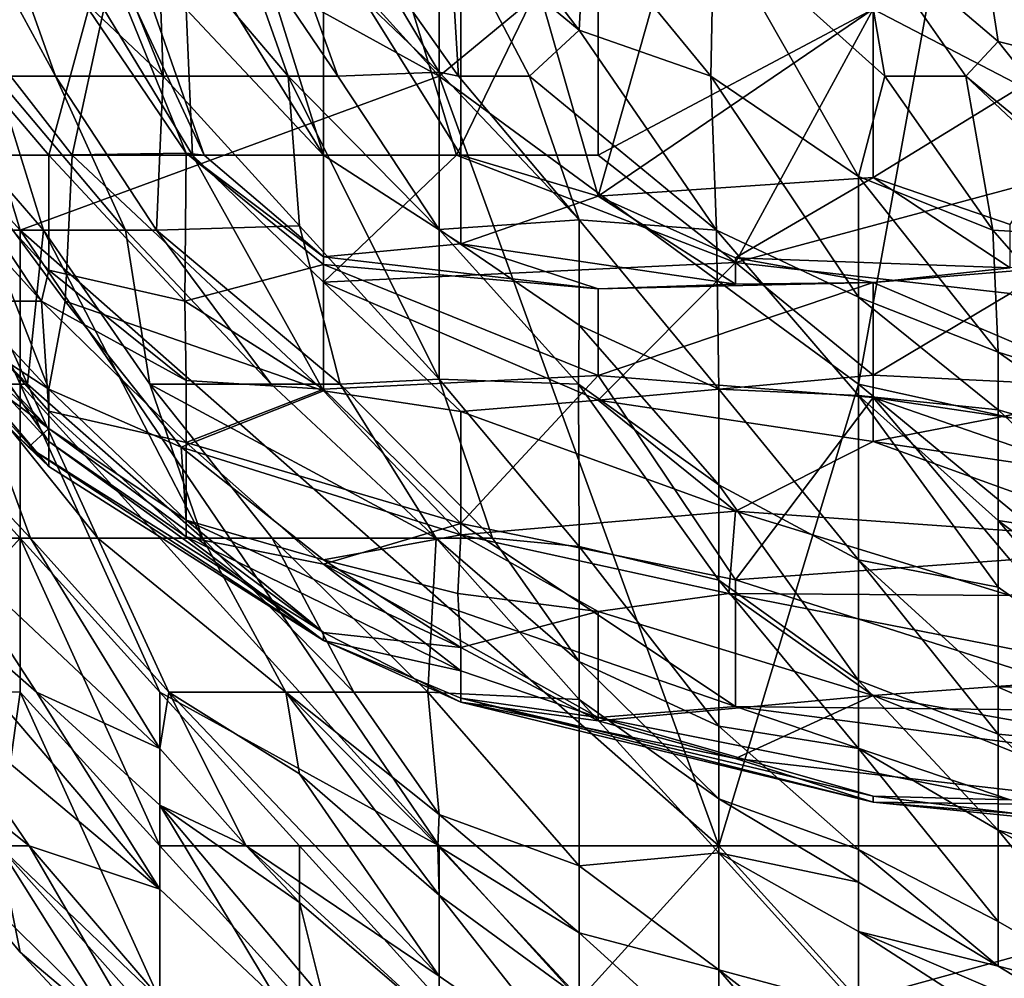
# Model space of a CAD drawing. Extents: x -0.375 to 0.375, y -0.309 to 0.309.
# Tile 3 of 226: x -0.27 to -0.255, y -0.302 to -0.287. Entities that reach past the tile are written whole.
import ezdxf

# ---------------------------------------------------------------- set-up
doc = ezdxf.new("R2010")
doc.units = 0

msp = doc.modelspace()

# ---------------------------------------------------------------- linework, layer by layer
for points in [[(-0.23991, -0.287708, 0.000421), (-0.254901, -0.280633, 0.000354), (-0.242052, -0.275916, 0.000373)], [(-0.263467, -0.287708, 0.000559), (-0.269892, -0.280633, 0.000638), (-0.263467, -0.278274, 0.000464)], [(-0.263467, -0.287708, 0.000559), (-0.263467, -0.278274, 0.000464), (-0.254901, -0.280633, 0.000354)], [(-0.272033, -0.282991, 0.000891), (-0.269892, -0.280633, 0.000638), (-0.263467, -0.287708, 0.000559)], [(-0.257042, -0.292426, 0.000484), (-0.263467, -0.287708, 0.000559), (-0.254901, -0.280633, 0.000354)], [(-0.257042, -0.292426, 0.000484), (-0.254901, -0.280633, 0.000354), (-0.246335, -0.294784, 0.000394)], [(-0.246335, -0.294784, 0.000394), (-0.254901, -0.280633, 0.000354), (-0.23991, -0.287708, 0.000421)], [(-0.26524, -0.288918, 0.533564), (-0.267345, -0.282179, 0.535574), (-0.269449, -0.282111, 0.533639)], [(-0.267071, -0.288918, 0.531703), (-0.26524, -0.288918, 0.533564), (-0.269449, -0.282111, 0.533639)], [(-0.267071, -0.288918, 0.531703), (-0.269449, -0.282111, 0.533639), (-0.269155, -0.284444, 0.531703)], [(-0.263135, -0.288918, 0.53494), (-0.263135, -0.282206, 0.538999), (-0.267345, -0.282179, 0.535574)], [(-0.26524, -0.288918, 0.533564), (-0.263135, -0.288918, 0.53494), (-0.267345, -0.282179, 0.535574)], [(-0.267345, -0.286681, 0.452239), (-0.26524, -0.282206, 0.448539), (-0.26524, -0.288918, 0.451843)], [(-0.261031, -0.284444, 0.447639), (-0.263205, -0.288918, 0.450405), (-0.26524, -0.282206, 0.448539)], [(-0.263205, -0.288918, 0.450405), (-0.26524, -0.288918, 0.451843), (-0.26524, -0.282206, 0.448539)], [(-0.263135, -0.282206, 0.538999), (-0.261031, -0.289545, 0.535574), (-0.258955, -0.282206, 0.541381)], [(-0.263135, -0.282206, 0.538999), (-0.263135, -0.288918, 0.53494), (-0.261031, -0.289545, 0.535574)], [(-0.256821, -0.286681, 0.539112), (-0.258955, -0.282206, 0.541381), (-0.261031, -0.289545, 0.535574)], [(-0.269892, -0.290067, 0.001065), (-0.272033, -0.287708, 0.001302), (-0.272033, -0.282991, 0.000891)], [(-0.269892, -0.290067, 0.001065), (-0.272033, -0.282991, 0.000891), (-0.263467, -0.287708, 0.000559)], [(-0.267345, -0.288888, 0.527832), (-0.269155, -0.284444, 0.531703), (-0.268843, -0.286681, 0.527832)], [(-0.267071, -0.288918, 0.531703), (-0.269155, -0.284444, 0.531703), (-0.267345, -0.288888, 0.527832)], [(-0.261031, -0.288918, 0.4496), (-0.263205, -0.288918, 0.450405), (-0.261031, -0.284444, 0.447639)], [(-0.256821, -0.286681, 0.447702), (-0.261031, -0.288918, 0.4496), (-0.261031, -0.284444, 0.447639)], [(-0.252759, -0.285232, 0.443972), (-0.255186, -0.28535, 0.416838), (-0.252775, -0.287708, 0.416838)], [(-0.270184, -0.28535, 0.195884), (-0.27063, -0.28535, 0.188132), (-0.269347, -0.287708, 0.188132)], [(-0.270266, -0.287708, 0.172626), (-0.269347, -0.287708, 0.188132), (-0.27063, -0.28535, 0.188132)], [(-0.269347, -0.287708, 0.188132), (-0.267699, -0.287708, 0.215266), (-0.270184, -0.28535, 0.195884)], [(-0.270184, -0.28535, 0.195884), (-0.267699, -0.287708, 0.215266), (-0.26865, -0.28535, 0.223019)], [(-0.267783, -0.28535, 0.238524), (-0.26865, -0.28535, 0.223019), (-0.267699, -0.287708, 0.215266)], [(-0.267699, -0.287708, 0.215266), (-0.265782, -0.287708, 0.246277), (-0.267783, -0.28535, 0.238524)], [(-0.267783, -0.28535, 0.238524), (-0.265782, -0.287708, 0.246277), (-0.266614, -0.28535, 0.257906)], [(-0.265863, -0.28535, 0.269536), (-0.266614, -0.28535, 0.257906), (-0.26502, -0.287708, 0.257906)], [(-0.26502, -0.287708, 0.257906), (-0.266614, -0.28535, 0.257906), (-0.265782, -0.287708, 0.246277)], [(-0.265863, -0.28535, 0.269536), (-0.263467, -0.287644, 0.281165), (-0.264838, -0.28535, 0.285041)], [(-0.263467, -0.287644, 0.281165), (-0.265863, -0.28535, 0.269536), (-0.26502, -0.287708, 0.257906)], [(-0.263314, -0.28535, 0.308299), (-0.264838, -0.28535, 0.285041), (-0.263171, -0.287708, 0.285041)], [(-0.263171, -0.287708, 0.285041), (-0.264838, -0.28535, 0.285041), (-0.263467, -0.287644, 0.281165)], [(-0.262581, -0.28535, 0.319928), (-0.263314, -0.28535, 0.308299), (-0.261325, -0.287, 0.319928)], [(-0.262086, -0.287708, 0.300547), (-0.261325, -0.287, 0.319928), (-0.263314, -0.28535, 0.308299)], [(-0.262086, -0.287708, 0.300547), (-0.263314, -0.28535, 0.308299), (-0.263171, -0.287708, 0.285041)], [(-0.261235, -0.28535, 0.33931), (-0.262581, -0.28535, 0.319928), (-0.261325, -0.287, 0.319928)], [(-0.261325, -0.287, 0.319928), (-0.259307, -0.287708, 0.33931), (-0.261235, -0.28535, 0.33931)], [(-0.259258, -0.28535, 0.366445), (-0.261235, -0.28535, 0.33931), (-0.259307, -0.287708, 0.33931)], [(-0.259307, -0.287708, 0.33931), (-0.257042, -0.289244, 0.350939), (-0.259258, -0.28535, 0.366445)], [(-0.257042, -0.28535, 0.395703), (-0.259258, -0.28535, 0.366445), (-0.25664, -0.287708, 0.374198)], [(-0.25664, -0.287708, 0.374198), (-0.259258, -0.28535, 0.366445), (-0.257042, -0.289244, 0.350939)], [(-0.25664, -0.287708, 0.374198), (-0.255397, -0.287708, 0.389703), (-0.257042, -0.28535, 0.395703)], [(-0.255186, -0.28535, 0.416838), (-0.257042, -0.28535, 0.395703), (-0.254901, -0.287176, 0.401332)], [(-0.255397, -0.287708, 0.389703), (-0.254901, -0.287176, 0.401332), (-0.257042, -0.28535, 0.395703)], [(-0.252775, -0.287708, 0.416838), (-0.255186, -0.28535, 0.416838), (-0.254901, -0.287176, 0.401332)], [(-0.268843, -0.286681, 0.527832), (-0.271357, -0.286681, 0.522025), (-0.269449, -0.288918, 0.522707)], [(-0.271053, -0.288918, 0.518153), (-0.269449, -0.288918, 0.522707), (-0.271357, -0.286681, 0.522025)], [(-0.269091, -0.288918, 0.458147), (-0.270856, -0.288918, 0.463954), (-0.27084, -0.286681, 0.460083)], [(-0.26861, -0.286681, 0.454276), (-0.269091, -0.288918, 0.458147), (-0.27084, -0.286681, 0.460083)], [(-0.269449, -0.288918, 0.522707), (-0.267345, -0.288888, 0.527832), (-0.268843, -0.286681, 0.527832)], [(-0.26861, -0.286681, 0.454276), (-0.267248, -0.288918, 0.454276), (-0.269091, -0.288918, 0.458147)], [(-0.267248, -0.288918, 0.454276), (-0.26861, -0.286681, 0.454276), (-0.267345, -0.286681, 0.452239)], [(-0.26524, -0.288918, 0.451843), (-0.267248, -0.288918, 0.454276), (-0.267345, -0.286681, 0.452239)], [(-0.261031, -0.289545, 0.535574), (-0.256821, -0.289256, 0.53751), (-0.256821, -0.286681, 0.539112)], [(-0.261031, -0.288918, 0.4496), (-0.256821, -0.286681, 0.447702), (-0.258926, -0.290563, 0.450405)], [(-0.256821, -0.286681, 0.447702), (-0.252612, -0.288865, 0.448469), (-0.258926, -0.290563, 0.450405)], [(-0.256821, -0.286681, 0.539112), (-0.256821, -0.289256, 0.53751), (-0.252612, -0.286681, 0.540297)], [(-0.252612, -0.288865, 0.448469), (-0.256821, -0.286681, 0.447702), (-0.248403, -0.286681, 0.44729)], [(-0.254717, -0.289979, 0.53751), (-0.252612, -0.286681, 0.540297), (-0.256821, -0.289256, 0.53751)], [(-0.262086, -0.287708, 0.300547), (-0.259218, -0.290067, 0.312176), (-0.261325, -0.287, 0.319928)], [(-0.259307, -0.287708, 0.33931), (-0.261325, -0.287, 0.319928), (-0.259218, -0.290067, 0.312176)], [(-0.254901, -0.287176, 0.401332), (-0.255397, -0.287708, 0.389703), (-0.252759, -0.289876, 0.39358)], [(-0.252775, -0.287708, 0.416838), (-0.254901, -0.287176, 0.401332), (-0.252759, -0.289876, 0.39358)], [(-0.269892, -0.292426, 0.001302), (-0.272033, -0.287708, 0.001302), (-0.269892, -0.290067, 0.001065)], [(-0.272033, -0.292426, 0.002253), (-0.272033, -0.287708, 0.001302), (-0.269892, -0.292426, 0.001302)], [(-0.270266, -0.287708, 0.172626), (-0.271578, -0.287708, 0.149368), (-0.269533, -0.290067, 0.160997)], [(-0.271578, -0.287708, 0.149368), (-0.270853, -0.290067, 0.137739), (-0.269533, -0.290067, 0.160997)], [(-0.270266, -0.287708, 0.172626), (-0.268278, -0.290067, 0.180379), (-0.269347, -0.287708, 0.188132)], [(-0.269533, -0.290067, 0.160997), (-0.268278, -0.290067, 0.180379), (-0.270266, -0.287708, 0.172626)], [(-0.269892, -0.290067, 0.001065), (-0.263467, -0.287708, 0.000559), (-0.259184, -0.299501, 0.000754)], [(-0.267699, -0.287708, 0.215266), (-0.269347, -0.287708, 0.188132), (-0.267799, -0.290067, 0.188132)], [(-0.268278, -0.290067, 0.180379), (-0.267799, -0.290067, 0.188132), (-0.269347, -0.287708, 0.188132)], [(-0.265609, -0.290001, 0.223019), (-0.267699, -0.287708, 0.215266), (-0.267799, -0.290067, 0.188132)], [(-0.265782, -0.287708, 0.246277), (-0.267699, -0.287708, 0.215266), (-0.265609, -0.290001, 0.223019)], [(-0.263467, -0.290057, 0.25403), (-0.26502, -0.287708, 0.257906), (-0.265782, -0.287708, 0.246277)], [(-0.263467, -0.290057, 0.25403), (-0.265782, -0.287708, 0.246277), (-0.263467, -0.292348, 0.226895)], [(-0.265782, -0.287708, 0.246277), (-0.265609, -0.290001, 0.223019), (-0.263467, -0.292348, 0.226895)], [(-0.263467, -0.287644, 0.281165), (-0.26502, -0.287708, 0.257906), (-0.263467, -0.290057, 0.25403)], [(-0.261325, -0.289906, 0.285041), (-0.263171, -0.287708, 0.285041), (-0.263467, -0.287644, 0.281165)], [(-0.261325, -0.289906, 0.285041), (-0.263467, -0.287644, 0.281165), (-0.263467, -0.290057, 0.25403)], [(-0.259184, -0.299501, 0.000754), (-0.263467, -0.287708, 0.000559), (-0.257042, -0.292426, 0.000484)], [(-0.262086, -0.287708, 0.300547), (-0.263171, -0.287708, 0.285041), (-0.261325, -0.289906, 0.285041)], [(-0.261325, -0.289906, 0.285041), (-0.259218, -0.290067, 0.312176), (-0.262086, -0.287708, 0.300547)], [(-0.257042, -0.289244, 0.350939), (-0.259307, -0.287708, 0.33931), (-0.257042, -0.291093, 0.327681)], [(-0.259218, -0.290067, 0.312176), (-0.257042, -0.291093, 0.327681), (-0.259307, -0.287708, 0.33931)], [(-0.257042, -0.289244, 0.350939), (-0.254984, -0.290067, 0.366445), (-0.25664, -0.287708, 0.374198)], [(-0.255397, -0.287708, 0.389703), (-0.25664, -0.287708, 0.374198), (-0.254984, -0.290067, 0.366445)], [(-0.255397, -0.287708, 0.389703), (-0.252759, -0.290192, 0.389703), (-0.252759, -0.289876, 0.39358)], [(-0.254984, -0.290067, 0.366445), (-0.252759, -0.290192, 0.389703), (-0.255397, -0.287708, 0.389703)], [(-0.273501, -0.288918, 0.504604), (-0.273782, -0.288918, 0.498797), (-0.269449, -0.293687, 0.496861)], [(-0.273782, -0.288918, 0.498797), (-0.272043, -0.291156, 0.487183), (-0.269449, -0.293687, 0.496861)], [(-0.273501, -0.288918, 0.504604), (-0.269449, -0.293304, 0.504604), (-0.27094, -0.291156, 0.510411)], [(-0.269449, -0.293304, 0.504604), (-0.273501, -0.288918, 0.504604), (-0.269449, -0.293687, 0.496861)], [(-0.272043, -0.291156, 0.487183), (-0.273427, -0.288918, 0.481375), (-0.269449, -0.293103, 0.477504)], [(-0.269449, -0.293103, 0.477504), (-0.273427, -0.288918, 0.481375), (-0.271554, -0.291134, 0.477504)], [(-0.269563, -0.291156, 0.516218), (-0.271053, -0.288918, 0.518153), (-0.271582, -0.288918, 0.516218)], [(-0.27094, -0.291156, 0.510411), (-0.269563, -0.291156, 0.516218), (-0.271582, -0.288918, 0.516218)], [(-0.271554, -0.290245, 0.471697), (-0.270856, -0.288918, 0.463954), (-0.269449, -0.292503, 0.471697)], [(-0.269449, -0.288918, 0.522707), (-0.271053, -0.288918, 0.518153), (-0.269449, -0.290681, 0.518153)], [(-0.269563, -0.291156, 0.516218), (-0.269449, -0.290681, 0.518153), (-0.271053, -0.288918, 0.518153)], [(-0.270856, -0.288918, 0.463954), (-0.269091, -0.288918, 0.458147), (-0.269199, -0.291156, 0.463954)], [(-0.269449, -0.292503, 0.471697), (-0.270856, -0.288918, 0.463954), (-0.269199, -0.291156, 0.463954)], [(-0.267345, -0.288888, 0.527832), (-0.269449, -0.288918, 0.522707), (-0.267368, -0.291156, 0.522025)], [(-0.269449, -0.290681, 0.518153), (-0.267368, -0.291156, 0.522025), (-0.269449, -0.288918, 0.522707)], [(-0.269091, -0.288918, 0.458147), (-0.26524, -0.292528, 0.458147), (-0.269199, -0.291156, 0.463954)], [(-0.269091, -0.288918, 0.458147), (-0.267248, -0.288918, 0.454276), (-0.26524, -0.292528, 0.458147)], [(-0.267368, -0.291156, 0.522025), (-0.26524, -0.290592, 0.527832), (-0.267345, -0.288888, 0.527832)], [(-0.26524, -0.290476, 0.531703), (-0.267345, -0.288888, 0.527832), (-0.26524, -0.290592, 0.527832)], [(-0.267071, -0.288918, 0.531703), (-0.267345, -0.288888, 0.527832), (-0.26524, -0.290476, 0.531703)], [(-0.267248, -0.288918, 0.454276), (-0.26524, -0.29086, 0.454276), (-0.26524, -0.292528, 0.458147)], [(-0.26524, -0.29086, 0.454276), (-0.267248, -0.288918, 0.454276), (-0.26524, -0.288918, 0.451843)], [(-0.267071, -0.288918, 0.531703), (-0.26524, -0.290476, 0.531703), (-0.26524, -0.288918, 0.533564)], [(-0.263205, -0.288918, 0.450405), (-0.258926, -0.290563, 0.450405), (-0.26524, -0.29086, 0.454276)], [(-0.26524, -0.288918, 0.533564), (-0.263135, -0.290277, 0.533639), (-0.263135, -0.288918, 0.53494)], [(-0.26524, -0.288918, 0.533564), (-0.26524, -0.290476, 0.531703), (-0.263135, -0.290277, 0.533639)], [(-0.26524, -0.29086, 0.454276), (-0.26524, -0.288918, 0.451843), (-0.263205, -0.288918, 0.450405)], [(-0.258926, -0.290563, 0.450405), (-0.263205, -0.288918, 0.450405), (-0.261031, -0.288918, 0.4496)], [(-0.263135, -0.288918, 0.53494), (-0.263135, -0.290277, 0.533639), (-0.261031, -0.289545, 0.535574)], [(-0.252612, -0.288865, 0.448469), (-0.254717, -0.291034, 0.450405), (-0.258926, -0.290563, 0.450405)], [(-0.254901, -0.291935, 0.343187), (-0.257042, -0.289244, 0.350939), (-0.257042, -0.291093, 0.327681)], [(-0.254984, -0.290067, 0.366445), (-0.257042, -0.289244, 0.350939), (-0.254901, -0.291935, 0.343187)], [(-0.256821, -0.289256, 0.53751), (-0.261031, -0.289545, 0.535574), (-0.258926, -0.290489, 0.535574)], [(-0.258926, -0.290489, 0.535574), (-0.254717, -0.290644, 0.535574), (-0.256821, -0.289256, 0.53751)], [(-0.256821, -0.289256, 0.53751), (-0.254717, -0.290644, 0.535574), (-0.254717, -0.289979, 0.53751)], [(-0.263135, -0.290277, 0.533639), (-0.258926, -0.290892, 0.533639), (-0.261031, -0.289545, 0.535574)], [(-0.261031, -0.289545, 0.535574), (-0.258926, -0.290892, 0.533639), (-0.258926, -0.290489, 0.535574)], [(-0.265609, -0.290001, 0.223019), (-0.267799, -0.290067, 0.188132), (-0.264986, -0.292426, 0.203637)], [(-0.263467, -0.292348, 0.226895), (-0.265609, -0.290001, 0.223019), (-0.264986, -0.292426, 0.203637)], [(-0.261325, -0.291523, 0.265659), (-0.261325, -0.289906, 0.285041), (-0.263467, -0.290057, 0.25403)], [(-0.259218, -0.290067, 0.312176), (-0.261325, -0.289906, 0.285041), (-0.259184, -0.292504, 0.281165)], [(-0.261325, -0.289906, 0.285041), (-0.261325, -0.291523, 0.265659), (-0.259184, -0.292504, 0.281165)], [(-0.270853, -0.290067, 0.137739), (-0.272059, -0.290067, 0.11448), (-0.269778, -0.292426, 0.129986)], [(-0.270602, -0.292426, 0.11448), (-0.269778, -0.292426, 0.129986), (-0.272059, -0.290067, 0.11448)], [(-0.269533, -0.290067, 0.160997), (-0.270853, -0.290067, 0.137739), (-0.269778, -0.292426, 0.129986)], [(-0.263467, -0.299501, 0.001131), (-0.269892, -0.292426, 0.001302), (-0.269892, -0.290067, 0.001065)], [(-0.263467, -0.299501, 0.001131), (-0.269892, -0.290067, 0.001065), (-0.259184, -0.299501, 0.000754)], [(-0.269533, -0.290067, 0.160997), (-0.269778, -0.292426, 0.129986), (-0.267096, -0.294784, 0.145491)], [(-0.268278, -0.290067, 0.180379), (-0.269533, -0.290067, 0.160997), (-0.267901, -0.292426, 0.160997)], [(-0.267901, -0.292426, 0.160997), (-0.269533, -0.290067, 0.160997), (-0.267096, -0.294784, 0.145491)], [(-0.267901, -0.292426, 0.160997), (-0.266045, -0.292426, 0.188132), (-0.268278, -0.290067, 0.180379)], [(-0.268278, -0.290067, 0.180379), (-0.266045, -0.292426, 0.188132), (-0.267799, -0.290067, 0.188132)], [(-0.266045, -0.292426, 0.188132), (-0.264986, -0.292426, 0.203637), (-0.267799, -0.290067, 0.188132)], [(-0.261336, -0.292426, 0.25403), (-0.261325, -0.291523, 0.265659), (-0.263467, -0.290057, 0.25403)], [(-0.263467, -0.292348, 0.226895), (-0.261336, -0.292426, 0.25403), (-0.263467, -0.290057, 0.25403)], [(-0.259184, -0.292504, 0.281165), (-0.257042, -0.2926, 0.308299), (-0.259218, -0.290067, 0.312176)], [(-0.257042, -0.291093, 0.327681), (-0.259218, -0.290067, 0.312176), (-0.257042, -0.2926, 0.308299)], [(-0.252759, -0.290192, 0.389703), (-0.254984, -0.290067, 0.366445), (-0.252759, -0.292613, 0.358692)], [(-0.254901, -0.291935, 0.343187), (-0.252759, -0.292613, 0.358692), (-0.254984, -0.290067, 0.366445)], [(-0.271554, -0.291134, 0.477504), (-0.271554, -0.290245, 0.471697), (-0.269449, -0.292503, 0.471697)], [(-0.26524, -0.290476, 0.531703), (-0.261031, -0.290967, 0.531703), (-0.263135, -0.290277, 0.533639)], [(-0.258926, -0.290892, 0.533639), (-0.263135, -0.290277, 0.533639), (-0.261031, -0.290967, 0.531703)], [(-0.26524, -0.290592, 0.527832), (-0.267368, -0.291156, 0.522025), (-0.26524, -0.2925, 0.522025)], [(-0.261031, -0.290967, 0.531703), (-0.26524, -0.290476, 0.531703), (-0.26524, -0.290592, 0.527832)], [(-0.26524, -0.29086, 0.454276), (-0.258926, -0.290563, 0.450405), (-0.261031, -0.29267, 0.454276)], [(-0.261031, -0.290967, 0.531703), (-0.26524, -0.290592, 0.527832), (-0.261031, -0.292293, 0.527832)], [(-0.26524, -0.2925, 0.522025), (-0.261031, -0.292293, 0.527832), (-0.26524, -0.290592, 0.527832)], [(-0.256821, -0.292287, 0.45234), (-0.261031, -0.29267, 0.454276), (-0.258926, -0.290563, 0.450405)], [(-0.258926, -0.290489, 0.535574), (-0.256821, -0.290865, 0.533639), (-0.254717, -0.290644, 0.535574)], [(-0.258926, -0.290892, 0.533639), (-0.256821, -0.290865, 0.533639), (-0.258926, -0.290489, 0.535574)], [(-0.254717, -0.291034, 0.450405), (-0.256821, -0.292287, 0.45234), (-0.258926, -0.290563, 0.450405)], [(-0.252612, -0.29052, 0.535574), (-0.254717, -0.290644, 0.535574), (-0.256821, -0.290865, 0.533639)], [(-0.252612, -0.29052, 0.535574), (-0.256821, -0.290865, 0.533639), (-0.250508, -0.293563, 0.529767)], [(-0.269563, -0.291156, 0.516218), (-0.267345, -0.292368, 0.518153), (-0.269449, -0.290681, 0.518153)], [(-0.267368, -0.291156, 0.522025), (-0.269449, -0.290681, 0.518153), (-0.267345, -0.292368, 0.518153)], [(-0.263135, -0.292844, 0.456212), (-0.26524, -0.29086, 0.454276), (-0.261031, -0.29267, 0.454276)], [(-0.26524, -0.292528, 0.458147), (-0.26524, -0.29086, 0.454276), (-0.263135, -0.292844, 0.456212)], [(-0.256821, -0.290865, 0.533639), (-0.258926, -0.290892, 0.533639), (-0.261031, -0.290967, 0.531703)], [(-0.256821, -0.290865, 0.533639), (-0.261031, -0.292293, 0.527832), (-0.256821, -0.292632, 0.529767)], [(-0.256821, -0.290865, 0.533639), (-0.261031, -0.290967, 0.531703), (-0.261031, -0.292293, 0.527832)], [(-0.256821, -0.292632, 0.529767), (-0.250508, -0.293563, 0.529767), (-0.256821, -0.290865, 0.533639)], [(-0.252612, -0.292491, 0.45234), (-0.256821, -0.292287, 0.45234), (-0.254717, -0.291034, 0.450405)], [(-0.269765, -0.293393, 0.489118), (-0.269449, -0.293687, 0.496861), (-0.272043, -0.291156, 0.487183)], [(-0.269449, -0.293103, 0.477504), (-0.269765, -0.293393, 0.489118), (-0.272043, -0.291156, 0.487183)], [(-0.269449, -0.293103, 0.477504), (-0.271554, -0.291134, 0.477504), (-0.269449, -0.292503, 0.471697)], [(-0.269449, -0.292841, 0.508475), (-0.27094, -0.291156, 0.510411), (-0.269449, -0.293304, 0.504604)], [(-0.269563, -0.291156, 0.516218), (-0.27094, -0.291156, 0.510411), (-0.269449, -0.292841, 0.508475)], [(-0.269563, -0.291156, 0.516218), (-0.267345, -0.293317, 0.514282), (-0.267345, -0.292368, 0.518153)], [(-0.267345, -0.293317, 0.514282), (-0.269563, -0.291156, 0.516218), (-0.269449, -0.292841, 0.508475)], [(-0.269449, -0.292503, 0.471697), (-0.269199, -0.291156, 0.463954), (-0.267423, -0.293393, 0.467826)], [(-0.267423, -0.293393, 0.467826), (-0.269199, -0.291156, 0.463954), (-0.26524, -0.292528, 0.458147)], [(-0.267345, -0.292368, 0.518153), (-0.26524, -0.2925, 0.522025), (-0.267368, -0.291156, 0.522025)], [(-0.254901, -0.291935, 0.343187), (-0.257042, -0.291093, 0.327681), (-0.254901, -0.292818, 0.331558)], [(-0.257042, -0.2926, 0.308299), (-0.254901, -0.292818, 0.331558), (-0.257042, -0.291093, 0.327681)], [(-0.259184, -0.29397, 0.261783), (-0.261325, -0.291523, 0.265659), (-0.261336, -0.292426, 0.25403)], [(-0.259184, -0.292504, 0.281165), (-0.261325, -0.291523, 0.265659), (-0.259184, -0.29397, 0.261783)], [(-0.252759, -0.292613, 0.358692), (-0.254901, -0.291935, 0.343187), (-0.252759, -0.293449, 0.347063)], [(-0.252759, -0.293449, 0.347063), (-0.254901, -0.291935, 0.343187), (-0.254901, -0.292818, 0.331558)], [(-0.26524, -0.2925, 0.522025), (-0.267345, -0.292368, 0.518153), (-0.267345, -0.293317, 0.514282)], [(-0.261031, -0.292293, 0.527832), (-0.26524, -0.2925, 0.522025), (-0.263135, -0.294562, 0.518153)], [(-0.263467, -0.292348, 0.226895), (-0.264986, -0.292426, 0.203637), (-0.26265, -0.294784, 0.207513)], [(-0.261336, -0.292426, 0.25403), (-0.263467, -0.292348, 0.226895), (-0.261325, -0.294912, 0.223019)], [(-0.26265, -0.294784, 0.207513), (-0.261325, -0.294912, 0.223019), (-0.263467, -0.292348, 0.226895)], [(-0.263135, -0.294562, 0.518153), (-0.258926, -0.295424, 0.520089), (-0.261031, -0.292293, 0.527832)], [(-0.261031, -0.29267, 0.454276), (-0.256821, -0.292287, 0.45234), (-0.256821, -0.293302, 0.454276)], [(-0.256821, -0.292632, 0.529767), (-0.261031, -0.292293, 0.527832), (-0.258926, -0.295424, 0.520089)], [(-0.256821, -0.292287, 0.45234), (-0.252612, -0.292491, 0.45234), (-0.256821, -0.293302, 0.454276)], [(-0.272033, -0.294784, 0.003622), (-0.272033, -0.292426, 0.002253), (-0.269892, -0.294784, 0.001792)], [(-0.272033, -0.292426, 0.002253), (-0.269892, -0.292426, 0.001302), (-0.269892, -0.294784, 0.001792)], [(-0.270602, -0.292426, 0.11448), (-0.27194, -0.292426, 0.087346), (-0.26973, -0.294784, 0.098975)], [(-0.27118, -0.294784, 0.07184), (-0.26973, -0.294784, 0.098975), (-0.27194, -0.292426, 0.087346)], [(-0.269778, -0.292426, 0.129986), (-0.270602, -0.292426, 0.11448), (-0.2687, -0.294784, 0.118357)], [(-0.2687, -0.294784, 0.118357), (-0.270602, -0.292426, 0.11448), (-0.26973, -0.294784, 0.098975)], [(-0.26775, -0.297143, 0.001605), (-0.269892, -0.292426, 0.001302), (-0.263467, -0.299501, 0.001131)], [(-0.26775, -0.297143, 0.001605), (-0.269892, -0.294784, 0.001792), (-0.269892, -0.292426, 0.001302)], [(-0.2687, -0.294784, 0.118357), (-0.267096, -0.294784, 0.145491), (-0.269778, -0.292426, 0.129986)], [(-0.267345, -0.29451, 0.477504), (-0.269449, -0.293103, 0.477504), (-0.269449, -0.292503, 0.471697)], [(-0.267423, -0.293393, 0.467826), (-0.267345, -0.29451, 0.477504), (-0.269449, -0.292503, 0.471697)], [(-0.267901, -0.292426, 0.160997), (-0.263516, -0.294784, 0.195884), (-0.266045, -0.292426, 0.188132)], [(-0.266028, -0.294784, 0.160997), (-0.263516, -0.294784, 0.195884), (-0.267901, -0.292426, 0.160997)], [(-0.267096, -0.294784, 0.145491), (-0.266028, -0.294784, 0.160997), (-0.267901, -0.292426, 0.160997)], [(-0.263135, -0.294735, 0.463954), (-0.267423, -0.293393, 0.467826), (-0.26524, -0.292528, 0.458147)], [(-0.26524, -0.2925, 0.522025), (-0.267345, -0.293317, 0.514282), (-0.263135, -0.294562, 0.518153)], [(-0.266045, -0.292426, 0.188132), (-0.263516, -0.294784, 0.195884), (-0.264986, -0.292426, 0.203637)], [(-0.26524, -0.292528, 0.458147), (-0.263135, -0.292844, 0.456212), (-0.263135, -0.294735, 0.463954)], [(-0.26265, -0.294784, 0.207513), (-0.264986, -0.292426, 0.203637), (-0.263516, -0.294784, 0.195884)], [(-0.259184, -0.295431, 0.242401), (-0.259184, -0.29397, 0.261783), (-0.261336, -0.292426, 0.25403)], [(-0.261325, -0.294912, 0.223019), (-0.259184, -0.295431, 0.242401), (-0.261336, -0.292426, 0.25403)], [(-0.259184, -0.299501, 0.000754), (-0.257042, -0.292426, 0.000484), (-0.248476, -0.299501, 0.000592)], [(-0.257042, -0.2926, 0.308299), (-0.259184, -0.292504, 0.281165), (-0.257042, -0.295118, 0.273412)], [(-0.259184, -0.292504, 0.281165), (-0.259184, -0.29397, 0.261783), (-0.257042, -0.295118, 0.273412)], [(-0.248476, -0.299501, 0.000592), (-0.257042, -0.292426, 0.000484), (-0.246335, -0.294784, 0.000394)], [(-0.250508, -0.294237, 0.456212), (-0.256821, -0.293302, 0.454276), (-0.252612, -0.292491, 0.45234)], [(-0.263135, -0.292844, 0.456212), (-0.261031, -0.29267, 0.454276), (-0.258926, -0.29437, 0.458147)], [(-0.256821, -0.293302, 0.454276), (-0.258926, -0.29437, 0.458147), (-0.261031, -0.29267, 0.454276)], [(-0.258926, -0.295424, 0.520089), (-0.254717, -0.295116, 0.52396), (-0.256821, -0.292632, 0.529767)], [(-0.254901, -0.292818, 0.331558), (-0.257042, -0.2926, 0.308299), (-0.254901, -0.294513, 0.308299)], [(-0.257042, -0.295118, 0.273412), (-0.254901, -0.295538, 0.292794), (-0.257042, -0.2926, 0.308299)], [(-0.257042, -0.2926, 0.308299), (-0.254901, -0.295538, 0.292794), (-0.254901, -0.294513, 0.308299)], [(-0.250508, -0.293563, 0.529767), (-0.256821, -0.292632, 0.529767), (-0.252612, -0.294086, 0.527832)], [(-0.252612, -0.294086, 0.527832), (-0.256821, -0.292632, 0.529767), (-0.254717, -0.295116, 0.52396)], [(-0.267345, -0.293317, 0.514282), (-0.269449, -0.292841, 0.508475), (-0.267345, -0.294765, 0.504604)], [(-0.269449, -0.292841, 0.508475), (-0.269449, -0.293304, 0.504604), (-0.267345, -0.294765, 0.504604)], [(-0.263135, -0.292844, 0.456212), (-0.258926, -0.29437, 0.458147), (-0.263135, -0.294735, 0.463954)], [(-0.254901, -0.292818, 0.331558), (-0.252759, -0.294848, 0.327681), (-0.252759, -0.293449, 0.347063)], [(-0.254901, -0.294513, 0.308299), (-0.252759, -0.294848, 0.327681), (-0.254901, -0.292818, 0.331558)], [(-0.26524, -0.296233, 0.487183), (-0.269765, -0.293393, 0.489118), (-0.269449, -0.293103, 0.477504)], [(-0.267345, -0.29451, 0.477504), (-0.26524, -0.296233, 0.487183), (-0.269449, -0.293103, 0.477504)], [(-0.269449, -0.293304, 0.504604), (-0.26524, -0.296354, 0.496861), (-0.267345, -0.294765, 0.504604)], [(-0.269449, -0.293687, 0.496861), (-0.26524, -0.296354, 0.496861), (-0.269449, -0.293304, 0.504604)], [(-0.26524, -0.295185, 0.510411), (-0.263135, -0.294562, 0.518153), (-0.267345, -0.293317, 0.514282)], [(-0.267345, -0.294765, 0.504604), (-0.26524, -0.295185, 0.510411), (-0.267345, -0.293317, 0.514282)], [(-0.258926, -0.29437, 0.458147), (-0.256821, -0.293302, 0.454276), (-0.252612, -0.294823, 0.458147)], [(-0.256821, -0.293302, 0.454276), (-0.250508, -0.294237, 0.456212), (-0.252612, -0.294823, 0.458147)], [(-0.269765, -0.293393, 0.489118), (-0.26524, -0.296354, 0.496861), (-0.269449, -0.293687, 0.496861)], [(-0.26524, -0.296354, 0.496861), (-0.269765, -0.293393, 0.489118), (-0.26524, -0.296233, 0.487183)], [(-0.267423, -0.293393, 0.467826), (-0.263135, -0.294735, 0.463954), (-0.26524, -0.295116, 0.471697)], [(-0.267423, -0.293393, 0.467826), (-0.26524, -0.295116, 0.471697), (-0.267345, -0.29451, 0.477504)], [(-0.257042, -0.296968, 0.246277), (-0.257042, -0.295118, 0.273412), (-0.259184, -0.29397, 0.261783)], [(-0.259184, -0.295431, 0.242401), (-0.257042, -0.296968, 0.246277), (-0.259184, -0.29397, 0.261783)], [(-0.263135, -0.294735, 0.463954), (-0.258926, -0.29437, 0.458147), (-0.259031, -0.295631, 0.463954)], [(-0.258926, -0.29437, 0.458147), (-0.254717, -0.295665, 0.462019), (-0.259031, -0.295631, 0.463954)], [(-0.258926, -0.29437, 0.458147), (-0.252612, -0.294823, 0.458147), (-0.254717, -0.295665, 0.462019)], [(-0.26524, -0.296233, 0.487183), (-0.267345, -0.29451, 0.477504), (-0.263135, -0.296463, 0.477504)], [(-0.263135, -0.296463, 0.477504), (-0.267345, -0.29451, 0.477504), (-0.26524, -0.295116, 0.471697)], [(-0.252759, -0.294848, 0.327681), (-0.254901, -0.294513, 0.308299), (-0.252759, -0.296124, 0.308299)], [(-0.254901, -0.294513, 0.308299), (-0.252759, -0.297053, 0.292794), (-0.252759, -0.296124, 0.308299)], [(-0.254901, -0.295538, 0.292794), (-0.252759, -0.297053, 0.292794), (-0.254901, -0.294513, 0.308299)], [(-0.26524, -0.295185, 0.510411), (-0.258926, -0.297366, 0.510411), (-0.263135, -0.294562, 0.518153)], [(-0.258926, -0.295424, 0.520089), (-0.263135, -0.294562, 0.518153), (-0.258926, -0.297366, 0.510411)], [(-0.272342, -0.294784, 0.048582), (-0.269638, -0.297143, 0.067964), (-0.27118, -0.294784, 0.07184)], [(-0.269638, -0.297143, 0.067964), (-0.272342, -0.294784, 0.048582), (-0.26775, -0.300165, 0.056335)], [(-0.26775, -0.300165, 0.056335), (-0.272342, -0.294784, 0.048582), (-0.271358, -0.297143, 0.036953)], [(-0.269892, -0.294784, 0.001792), (-0.272033, -0.297132, 0.005942), (-0.272033, -0.294784, 0.003622)], [(-0.269892, -0.294784, 0.001792), (-0.269892, -0.297143, 0.002997), (-0.272033, -0.297132, 0.005942)], [(-0.27118, -0.294784, 0.07184), (-0.26775, -0.29801, 0.087346), (-0.26973, -0.294784, 0.098975)], [(-0.269638, -0.297143, 0.067964), (-0.26775, -0.29801, 0.087346), (-0.27118, -0.294784, 0.07184)], [(-0.26775, -0.299501, 0.002785), (-0.269892, -0.297143, 0.002997), (-0.269892, -0.294784, 0.001792)], [(-0.269892, -0.294784, 0.001792), (-0.26775, -0.297143, 0.001605), (-0.26775, -0.299501, 0.002785)], [(-0.2687, -0.294784, 0.118357), (-0.26973, -0.294784, 0.098975), (-0.267614, -0.297143, 0.102851)], [(-0.26775, -0.29801, 0.087346), (-0.267614, -0.297143, 0.102851), (-0.26973, -0.294784, 0.098975)], [(-0.265818, -0.297143, 0.133862), (-0.267096, -0.294784, 0.145491), (-0.2687, -0.294784, 0.118357)], [(-0.267614, -0.297143, 0.102851), (-0.265818, -0.297143, 0.133862), (-0.2687, -0.294784, 0.118357)], [(-0.26524, -0.295185, 0.510411), (-0.267345, -0.294765, 0.504604), (-0.263135, -0.296818, 0.504604)], [(-0.26524, -0.296354, 0.496861), (-0.263135, -0.296818, 0.504604), (-0.267345, -0.294765, 0.504604)], [(-0.264777, -0.297143, 0.149368), (-0.267096, -0.294784, 0.145491), (-0.265818, -0.297143, 0.133862)], [(-0.266028, -0.294784, 0.160997), (-0.267096, -0.294784, 0.145491), (-0.264777, -0.297143, 0.149368)], [(-0.263516, -0.294784, 0.195884), (-0.266028, -0.294784, 0.160997), (-0.263641, -0.297143, 0.164873)], [(-0.264777, -0.297143, 0.149368), (-0.263641, -0.297143, 0.164873), (-0.266028, -0.294784, 0.160997)], [(-0.26524, -0.295116, 0.471697), (-0.263135, -0.294735, 0.463954), (-0.263185, -0.295631, 0.469761)], [(-0.263641, -0.297143, 0.164873), (-0.261325, -0.297256, 0.192008), (-0.263516, -0.294784, 0.195884)], [(-0.26265, -0.294784, 0.207513), (-0.263516, -0.294784, 0.195884), (-0.261325, -0.296676, 0.199761)], [(-0.261325, -0.296676, 0.199761), (-0.263516, -0.294784, 0.195884), (-0.261325, -0.297256, 0.192008)], [(-0.263185, -0.295631, 0.469761), (-0.263135, -0.294735, 0.463954), (-0.261031, -0.295909, 0.467826)], [(-0.263135, -0.294735, 0.463954), (-0.259031, -0.295631, 0.463954), (-0.261031, -0.295909, 0.467826)], [(-0.261325, -0.296676, 0.199761), (-0.261325, -0.294912, 0.223019), (-0.26265, -0.294784, 0.207513)], [(-0.261325, -0.294912, 0.223019), (-0.259184, -0.297667, 0.21139), (-0.259184, -0.295431, 0.242401)], [(-0.261325, -0.294912, 0.223019), (-0.261325, -0.296676, 0.199761), (-0.259184, -0.297667, 0.21139)], [(-0.263135, -0.296463, 0.477504), (-0.26524, -0.295116, 0.471697), (-0.263185, -0.295631, 0.469761)], [(-0.254717, -0.295116, 0.52396), (-0.258926, -0.295424, 0.520089), (-0.252612, -0.297435, 0.516218)], [(-0.254901, -0.29707, 0.269536), (-0.254901, -0.295538, 0.292794), (-0.257042, -0.295118, 0.273412)], [(-0.257042, -0.296968, 0.246277), (-0.254901, -0.297788, 0.257906), (-0.257042, -0.295118, 0.273412)], [(-0.254901, -0.297788, 0.257906), (-0.254901, -0.29707, 0.269536), (-0.257042, -0.295118, 0.273412)], [(-0.26524, -0.295185, 0.510411), (-0.261031, -0.297534, 0.504604), (-0.258926, -0.297366, 0.510411)], [(-0.263135, -0.296818, 0.504604), (-0.261031, -0.297534, 0.504604), (-0.26524, -0.295185, 0.510411)], [(-0.257042, -0.298007, 0.230772), (-0.257042, -0.296968, 0.246277), (-0.259184, -0.295431, 0.242401)], [(-0.259184, -0.297667, 0.21139), (-0.257042, -0.298007, 0.230772), (-0.259184, -0.295431, 0.242401)], [(-0.258926, -0.295424, 0.520089), (-0.258926, -0.297366, 0.510411), (-0.252612, -0.297435, 0.516218)], [(-0.252759, -0.297053, 0.292794), (-0.254901, -0.295538, 0.292794), (-0.254901, -0.29707, 0.269536)], [(-0.263185, -0.295631, 0.469761), (-0.261031, -0.295909, 0.467826), (-0.263135, -0.296463, 0.477504)], [(-0.261031, -0.295909, 0.467826), (-0.259031, -0.295631, 0.463954), (-0.256821, -0.297195, 0.471697)], [(-0.259031, -0.295631, 0.463954), (-0.252612, -0.29689, 0.467826), (-0.256821, -0.297195, 0.471697)], [(-0.259031, -0.295631, 0.463954), (-0.254717, -0.295665, 0.462019), (-0.252612, -0.29689, 0.467826)], [(-0.263135, -0.296463, 0.477504), (-0.261031, -0.295909, 0.467826), (-0.261031, -0.297585, 0.483311)], [(-0.261031, -0.295909, 0.467826), (-0.256821, -0.297195, 0.471697), (-0.261031, -0.297585, 0.483311)], [(-0.26524, -0.296233, 0.487183), (-0.263135, -0.297296, 0.491054), (-0.26524, -0.296354, 0.496861)], [(-0.26524, -0.296233, 0.487183), (-0.263135, -0.296463, 0.477504), (-0.263135, -0.297296, 0.491054)], [(-0.26524, -0.296354, 0.496861), (-0.263135, -0.297238, 0.498797), (-0.263135, -0.296818, 0.504604)], [(-0.26524, -0.296354, 0.496861), (-0.263135, -0.297296, 0.491054), (-0.263135, -0.297238, 0.498797)], [(-0.263135, -0.296463, 0.477504), (-0.261031, -0.297585, 0.483311), (-0.263135, -0.297296, 0.491054)], [(-0.261325, -0.297256, 0.192008), (-0.259184, -0.298777, 0.195884), (-0.261325, -0.296676, 0.199761)], [(-0.259184, -0.297667, 0.21139), (-0.261325, -0.296676, 0.199761), (-0.259184, -0.298777, 0.195884)], [(-0.263135, -0.296818, 0.504604), (-0.263135, -0.297238, 0.498797), (-0.261031, -0.297534, 0.504604)], [(-0.256821, -0.297195, 0.471697), (-0.252612, -0.29689, 0.467826), (-0.250508, -0.298317, 0.477504)], [(-0.257042, -0.296968, 0.246277), (-0.254901, -0.29926, 0.234648), (-0.254901, -0.297788, 0.257906)], [(-0.257042, -0.298007, 0.230772), (-0.254901, -0.29926, 0.234648), (-0.257042, -0.296968, 0.246277)], [(-0.252759, -0.297053, 0.292794), (-0.254901, -0.29707, 0.269536), (-0.252759, -0.297987, 0.277288)], [(-0.254901, -0.297788, 0.257906), (-0.252759, -0.297987, 0.277288), (-0.254901, -0.29707, 0.269536)], [(-0.272695, -0.297143, 0.013695), (-0.269753, -0.299501, 0.033076), (-0.271358, -0.297143, 0.036953)], [(-0.271255, -0.299501, 0.009818), (-0.269753, -0.299501, 0.033076), (-0.272695, -0.297143, 0.013695)], [(-0.272033, -0.297132, 0.005942), (-0.269892, -0.297143, 0.002997), (-0.270222, -0.299501, 0.005942)], [(-0.269753, -0.299501, 0.033076), (-0.26775, -0.300165, 0.056335), (-0.271358, -0.297143, 0.036953)], [(-0.269892, -0.297143, 0.002997), (-0.26775, -0.30186, 0.005333), (-0.270222, -0.299501, 0.005942)], [(-0.26775, -0.299501, 0.002785), (-0.26775, -0.30186, 0.005333), (-0.269892, -0.297143, 0.002997)], [(-0.26775, -0.29801, 0.087346), (-0.269638, -0.297143, 0.067964), (-0.26775, -0.298876, 0.075717)], [(-0.26775, -0.298876, 0.075717), (-0.269638, -0.297143, 0.067964), (-0.26775, -0.300165, 0.056335)], [(-0.265609, -0.299501, 0.00161), (-0.26775, -0.297143, 0.001605), (-0.263467, -0.299501, 0.001131)], [(-0.265609, -0.299501, 0.00161), (-0.26775, -0.299501, 0.002785), (-0.26775, -0.297143, 0.001605)], [(-0.266425, -0.299501, 0.087346), (-0.267614, -0.297143, 0.102851), (-0.26775, -0.29801, 0.087346)], [(-0.265818, -0.297143, 0.133862), (-0.267614, -0.297143, 0.102851), (-0.265609, -0.298395, 0.118357)], [(-0.263467, -0.301497, 0.102851), (-0.265609, -0.298395, 0.118357), (-0.267614, -0.297143, 0.102851)], [(-0.263467, -0.301497, 0.102851), (-0.267614, -0.297143, 0.102851), (-0.266425, -0.299501, 0.087346)], [(-0.264777, -0.297143, 0.149368), (-0.265818, -0.297143, 0.133862), (-0.263467, -0.299018, 0.141615)], [(-0.263489, -0.299501, 0.133862), (-0.263467, -0.299018, 0.141615), (-0.265818, -0.297143, 0.133862)], [(-0.263467, -0.300257, 0.122233), (-0.263489, -0.299501, 0.133862), (-0.265818, -0.297143, 0.133862)], [(-0.265609, -0.298395, 0.118357), (-0.263467, -0.300257, 0.122233), (-0.265818, -0.297143, 0.133862)], [(-0.263641, -0.297143, 0.164873), (-0.264777, -0.297143, 0.149368), (-0.263467, -0.299018, 0.141615)], [(-0.261325, -0.297256, 0.192008), (-0.263641, -0.297143, 0.164873), (-0.261325, -0.299807, 0.157121)], [(-0.263467, -0.299018, 0.141615), (-0.261325, -0.299807, 0.157121), (-0.263641, -0.297143, 0.164873)], [(-0.261031, -0.297534, 0.504604), (-0.263135, -0.297238, 0.498797), (-0.256821, -0.298739, 0.500732)], [(-0.256821, -0.298739, 0.500732), (-0.263135, -0.297238, 0.498797), (-0.256821, -0.298828, 0.49299)], [(-0.263135, -0.297238, 0.498797), (-0.263135, -0.297296, 0.491054), (-0.256821, -0.298828, 0.49299)], [(-0.261031, -0.297585, 0.483311), (-0.256821, -0.297195, 0.471697), (-0.258926, -0.298162, 0.485247)], [(-0.258926, -0.298162, 0.485247), (-0.256821, -0.297195, 0.471697), (-0.252612, -0.298888, 0.485247)], [(-0.256821, -0.297195, 0.471697), (-0.250508, -0.298317, 0.477504), (-0.252612, -0.298888, 0.485247)], [(-0.258926, -0.298162, 0.485247), (-0.263135, -0.297296, 0.491054), (-0.261031, -0.297585, 0.483311)], [(-0.256821, -0.298828, 0.49299), (-0.263135, -0.297296, 0.491054), (-0.258926, -0.298162, 0.485247)], [(-0.259184, -0.298777, 0.195884), (-0.261325, -0.297256, 0.192008), (-0.259184, -0.299605, 0.184255)], [(-0.261325, -0.299807, 0.157121), (-0.259184, -0.299605, 0.184255), (-0.261325, -0.297256, 0.192008)], [(-0.258926, -0.297366, 0.510411), (-0.261031, -0.297534, 0.504604), (-0.254717, -0.298793, 0.504604)], [(-0.252612, -0.297435, 0.516218), (-0.258926, -0.297366, 0.510411), (-0.248403, -0.298746, 0.510411)], [(-0.258926, -0.297366, 0.510411), (-0.254717, -0.298793, 0.504604), (-0.248403, -0.298746, 0.510411)], [(-0.261031, -0.297534, 0.504604), (-0.256821, -0.298739, 0.500732), (-0.254717, -0.298793, 0.504604)], [(-0.259184, -0.298777, 0.195884), (-0.257042, -0.299555, 0.207513), (-0.259184, -0.297667, 0.21139)], [(-0.259184, -0.297667, 0.21139), (-0.257042, -0.299555, 0.207513), (-0.257042, -0.298007, 0.230772)], [(-0.254901, -0.297788, 0.257906), (-0.252759, -0.299821, 0.246277), (-0.252759, -0.297987, 0.277288)], [(-0.254901, -0.29926, 0.234648), (-0.252759, -0.299821, 0.246277), (-0.254901, -0.297788, 0.257906)], [(-0.26775, -0.298876, 0.075717), (-0.266425, -0.299501, 0.087346), (-0.26775, -0.29801, 0.087346)], [(-0.254901, -0.300658, 0.21139), (-0.254901, -0.29926, 0.234648), (-0.257042, -0.298007, 0.230772)], [(-0.257042, -0.299555, 0.207513), (-0.254901, -0.300658, 0.21139), (-0.257042, -0.298007, 0.230772)], [(-0.258926, -0.298162, 0.485247), (-0.252612, -0.298888, 0.485247), (-0.256821, -0.298828, 0.49299)], [(-0.263467, -0.300257, 0.122233), (-0.265609, -0.298395, 0.118357), (-0.263467, -0.301497, 0.102851)], [(-0.256821, -0.298739, 0.500732), (-0.252612, -0.299249, 0.500732), (-0.254717, -0.298793, 0.504604)], [(-0.256821, -0.298828, 0.49299), (-0.252612, -0.299249, 0.500732), (-0.256821, -0.298739, 0.500732)], [(-0.266425, -0.299501, 0.087346), (-0.26775, -0.298876, 0.075717), (-0.265609, -0.300368, 0.087346)], [(-0.265609, -0.300368, 0.087346), (-0.26775, -0.298876, 0.075717), (-0.265238, -0.30186, 0.07184)], [(-0.265238, -0.30186, 0.07184), (-0.26775, -0.298876, 0.075717), (-0.265953, -0.30186, 0.060211)], [(-0.26775, -0.298876, 0.075717), (-0.26775, -0.300165, 0.056335), (-0.265953, -0.30186, 0.060211)], [(-0.257042, -0.300054, 0.199761), (-0.257042, -0.299555, 0.207513), (-0.259184, -0.298777, 0.195884)], [(-0.259184, -0.299605, 0.184255), (-0.257042, -0.300054, 0.199761), (-0.259184, -0.298777, 0.195884)], [(-0.256821, -0.298828, 0.49299), (-0.250508, -0.299337, 0.491054), (-0.252612, -0.299249, 0.500732)], [(-0.252612, -0.298888, 0.485247), (-0.250508, -0.299337, 0.491054), (-0.256821, -0.298828, 0.49299)], [(-0.263467, -0.299018, 0.141615), (-0.263489, -0.299501, 0.133862), (-0.261325, -0.300832, 0.141615)], [(-0.261325, -0.299807, 0.157121), (-0.263467, -0.299018, 0.141615), (-0.261325, -0.300832, 0.141615)], [(-0.252759, -0.299821, 0.246277), (-0.254901, -0.29926, 0.234648), (-0.252759, -0.300464, 0.234648)], [(-0.254901, -0.29926, 0.234648), (-0.252759, -0.301895, 0.207513), (-0.252759, -0.300464, 0.234648)], [(-0.254901, -0.300658, 0.21139), (-0.252759, -0.301895, 0.207513), (-0.254901, -0.29926, 0.234648)], [(-0.271255, -0.299501, 0.009818), (-0.26775, -0.302934, 0.017571), (-0.269753, -0.299501, 0.033076)], [(-0.269892, -0.301128, 0.009818), (-0.26775, -0.302934, 0.017571), (-0.271255, -0.299501, 0.009818)], [(-0.269892, -0.301128, 0.009818), (-0.271255, -0.299501, 0.009818), (-0.270222, -0.299501, 0.005942)], [(-0.26775, -0.302269, 0.005942), (-0.26775, -0.303428, 0.009818), (-0.270222, -0.299501, 0.005942)], [(-0.270222, -0.299501, 0.005942), (-0.26775, -0.303428, 0.009818), (-0.269892, -0.301128, 0.009818)], [(-0.26775, -0.302269, 0.005942), (-0.270222, -0.299501, 0.005942), (-0.26775, -0.30186, 0.005333)], [(-0.26775, -0.300165, 0.056335), (-0.269753, -0.299501, 0.033076), (-0.26775, -0.301834, 0.033076)], [(-0.26775, -0.302934, 0.017571), (-0.26775, -0.301834, 0.033076), (-0.269753, -0.299501, 0.033076)], [(-0.265609, -0.30186, 0.0029), (-0.26775, -0.30186, 0.005333), (-0.26775, -0.299501, 0.002785)], [(-0.265609, -0.299501, 0.00161), (-0.265609, -0.30186, 0.0029), (-0.26775, -0.299501, 0.002785)], [(-0.263467, -0.301497, 0.102851), (-0.266425, -0.299501, 0.087346), (-0.263467, -0.302208, 0.091222)], [(-0.263467, -0.302208, 0.091222), (-0.266425, -0.299501, 0.087346), (-0.265609, -0.300368, 0.087346)], [(-0.263467, -0.30186, 0.00171), (-0.265609, -0.299501, 0.00161), (-0.263467, -0.299501, 0.001131)], [(-0.265609, -0.30186, 0.0029), (-0.265609, -0.299501, 0.00161), (-0.263467, -0.30186, 0.00171)], [(-0.263489, -0.299501, 0.133862), (-0.261325, -0.301824, 0.12611), (-0.261325, -0.300832, 0.141615)], [(-0.261325, -0.301824, 0.12611), (-0.263489, -0.299501, 0.133862), (-0.263467, -0.300257, 0.122233)], [(-0.261325, -0.30186, 0.001237), (-0.263467, -0.299501, 0.001131), (-0.259184, -0.299501, 0.000754)], [(-0.263467, -0.30186, 0.00171), (-0.263467, -0.299501, 0.001131), (-0.261325, -0.30186, 0.001237)], [(-0.261325, -0.30186, 0.001237), (-0.259184, -0.299501, 0.000754), (-0.257042, -0.30186, 0.000877)], [(-0.257042, -0.30186, 0.000877), (-0.259184, -0.299501, 0.000754), (-0.248476, -0.299501, 0.000592)], [(-0.257042, -0.30186, 0.000877), (-0.248476, -0.299501, 0.000592), (-0.248476, -0.30186, 0.000837)], [(-0.259184, -0.299605, 0.184255), (-0.261325, -0.299807, 0.157121), (-0.259184, -0.301399, 0.157121)], [(-0.257042, -0.300054, 0.199761), (-0.259184, -0.299605, 0.184255), (-0.257042, -0.300811, 0.188132)], [(-0.259184, -0.299605, 0.184255), (-0.257042, -0.301977, 0.16875), (-0.257042, -0.300811, 0.188132)], [(-0.257042, -0.301977, 0.16875), (-0.259184, -0.299605, 0.184255), (-0.259184, -0.301399, 0.157121)], [(-0.257042, -0.299555, 0.207513), (-0.254901, -0.301341, 0.199761), (-0.254901, -0.300658, 0.21139)], [(-0.257042, -0.300054, 0.199761), (-0.254901, -0.301341, 0.199761), (-0.257042, -0.299555, 0.207513)], [(-0.261325, -0.300832, 0.141615), (-0.259184, -0.301399, 0.157121), (-0.261325, -0.299807, 0.157121)], [(-0.257042, -0.300054, 0.199761), (-0.257042, -0.300811, 0.188132), (-0.254901, -0.301341, 0.199761)], [(-0.26775, -0.301834, 0.033076), (-0.265953, -0.30186, 0.060211), (-0.26775, -0.300165, 0.056335)], [(-0.261325, -0.302979, 0.106728), (-0.261325, -0.301824, 0.12611), (-0.263467, -0.300257, 0.122233)], [(-0.263467, -0.301497, 0.102851), (-0.261325, -0.302979, 0.106728), (-0.263467, -0.300257, 0.122233)], [(-0.265238, -0.30186, 0.07184), (-0.263467, -0.302208, 0.091222), (-0.265609, -0.300368, 0.087346)], [(-0.254901, -0.301341, 0.199761), (-0.252759, -0.301895, 0.207513), (-0.254901, -0.300658, 0.21139)], [(-0.261325, -0.301824, 0.12611), (-0.259184, -0.302773, 0.133862), (-0.261325, -0.300832, 0.141615)], [(-0.261325, -0.300832, 0.141615), (-0.259184, -0.302773, 0.133862), (-0.259184, -0.301399, 0.157121)], [(-0.257042, -0.301977, 0.16875), (-0.254901, -0.30219, 0.184255), (-0.257042, -0.300811, 0.188132)], [(-0.252759, -0.302649, 0.192008), (-0.254901, -0.301341, 0.199761), (-0.257042, -0.300811, 0.188132)], [(-0.252759, -0.302649, 0.192008), (-0.257042, -0.300811, 0.188132), (-0.254901, -0.30219, 0.184255)], [(-0.26775, -0.303428, 0.009818), (-0.26775, -0.302934, 0.017571), (-0.269892, -0.301128, 0.009818)], [(-0.257042, -0.303066, 0.149368), (-0.257042, -0.301977, 0.16875), (-0.259184, -0.301399, 0.157121)], [(-0.259184, -0.301399, 0.157121), (-0.257042, -0.303888, 0.133862), (-0.257042, -0.303066, 0.149368)], [(-0.259184, -0.302773, 0.133862), (-0.257042, -0.303888, 0.133862), (-0.259184, -0.301399, 0.157121)], [(-0.252759, -0.302649, 0.192008), (-0.252759, -0.301895, 0.207513), (-0.254901, -0.301341, 0.199761)], [(-0.263467, -0.302208, 0.091222), (-0.261325, -0.302979, 0.106728), (-0.263467, -0.301497, 0.102851)]]:
    msp.add_3dface(points)

doc.saveas('drawing.dxf')
